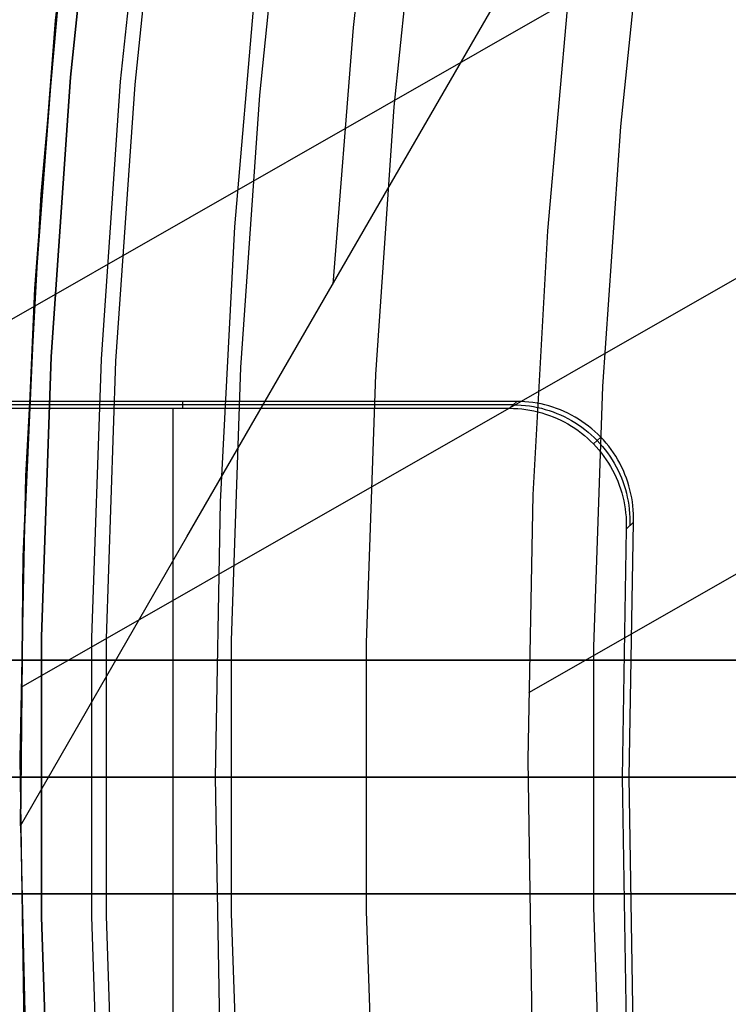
# Model space of a CAD drawing. Header units: millimetres. Extents: x 8929 to 10091, y -2708 to -1691.
# Tile 41 of 196: x 9440.47 to 9446.54, y -2060.07 to -2051.64. Entities that reach past the tile are written whole.
import ezdxf

# ---------------------------------------------------------------- set-up
doc = ezdxf.new("R2010")
doc.units = ezdxf.units.MM
for name, color, linetype in [('1', 7, 'Continuous'), ('COLOR EXT', 7, 'Continuous'), ('luz', 7, 'Continuous')]:
    doc.layers.add(name, color=color, linetype=linetype)

msp = doc.modelspace()

# ---------------------------------------------------------------- linework, layer by layer
at = {"layer": '1', "color": 7, "true_color": 0xffffff}
for p, q in [((9462.8723, -2041.3651, 34.8035), (9434.9805, -2057.3002, 34.8035)), ((9461.6654, -2045.2522, 42.8035), (9440.4802, -2057.3557, 42.8035)), ((9460.9807, -2048.1725, 76.4035), (9444.83, -2057.3997, 76.4035)), ((9441.0305, -2049.3588, 60.9035), (9440.7783, -2051.6452, 60.9035)), ((9440.7783, -2051.6452, 60.4064), (9441.0305, -2049.3588, 60.4064)), ((9441.0317, -2049.359, 59.9093), (9440.7793, -2051.6454, 59.9093)), ((9443.3313, -2051.7062, 63.4508), (9443.5784, -2049.5177, 63.4508)), ((9441.1537, -2049.7435, 46.1532), (9440.9056, -2052.1298, 46.1532)), ((9440.9056, -2052.1298, 53.1532), (9441.1537, -2049.7435, 53.1532)), ((9441.1537, -2049.7435, 49.6532), (9440.9056, -2052.1298, 49.6532)), ((9441.3359, -2052.167, 138.188), (9441.5824, -2049.7955, 138.188)), ((9440.6552, -2053.1335, 42.8035), (9440.8704, -2050.7276, 42.8035)), ((9440.6552, -2053.1335, 51.8535), (9440.8704, -2050.7276, 51.8535)), ((9442.514, -2051.0649, 44.6532), (9442.3101, -2053.4121, 44.6532)), ((9442.514, -2051.0649, 44.6532), (9442.3101, -2053.4121, 44.6532)), ((9443.3511, -2053.5605, 63.6228), (9444.8169, -2051.0223, 64.854)), ((9444.994, -2053.4457, 76.4035), (9445.1957, -2051.1903, 76.4035)), ((9440.7783, -2051.6452, 60.9035), (9440.6019, -2053.9388, 60.9035)), ((9440.6019, -2053.9388, 60.4064), (9440.7783, -2051.6452, 60.4064)), ((9440.7793, -2051.6454, 59.9093), (9440.6026, -2053.9388, 59.9093)), ((9443.1564, -2053.9016, 63.4508), (9443.3313, -2051.7062, 63.4508)), ((9440.9056, -2052.1298, 46.1532), (9440.7401, -2054.5233, 46.1532)), ((9440.7401, -2054.5233, 53.1532), (9440.9056, -2052.1298, 53.1532)), ((9440.9056, -2052.1298, 49.6532), (9440.7401, -2054.5233, 49.6532)), ((9441.1714, -2054.5457, 138.188), (9441.3359, -2052.167, 138.188)), ((9440.5237, -2055.5455, 42.8035), (9440.6552, -2053.1335, 42.8035)), ((9440.5237, -2055.5455, 51.8535), (9440.6552, -2053.1335, 51.8535)), ((9442.3101, -2053.4121, 44.6532), (9442.1877, -2055.765, 44.6532)), ((9442.3101, -2053.4121, 44.6532), (9442.1877, -2055.765, 44.6532)), ((9444.8707, -2055.7067, 76.4035), (9444.994, -2053.4457, 76.4035)), ((9441.9042, -2056.0662, 62.3056), (9443.3511, -2053.5605, 63.6228)), ((9440.6019, -2053.9388, 60.9035), (9440.5015, -2056.2369, 60.9035)), ((9440.5015, -2056.2369, 60.4064), (9440.6019, -2053.9388, 60.4064)), ((9440.6026, -2053.9388, 59.9093), (9440.5019, -2056.2369, 59.9093)), ((9440.7401, -2054.5233, 46.1532), (9440.6573, -2056.9211, 46.1532)), ((9440.6573, -2056.9211, 53.1532), (9440.7401, -2054.5233, 53.1532)), ((9440.7401, -2054.5233, 49.6532), (9440.6573, -2056.9211, 49.6532)), ((9441.0891, -2056.9286, 138.188), (9441.1714, -2054.5457, 138.188)), ((9440.4762, -2057.9605, 42.8035), (9440.5237, -2055.5455, 42.8035)), ((9440.4762, -2057.9605, 51.8535), (9440.5237, -2055.5455, 51.8535)), ((9444.8262, -2057.9706, 76.4035), (9444.8707, -2055.7067, 76.4035)), ((9442.1877, -2055.765, 44.6532), (9442.1469, -2058.1207, 44.6532)), ((9442.1877, -2055.765, 44.6532), (9442.1469, -2058.1207, 44.6532)), ((9440.4773, -2058.537, 60.9035), (9441.9042, -2056.0662, 62.3056)), ((9440.5015, -2056.2369, 60.9035), (9440.4773, -2058.537, 60.9035)), ((9440.5019, -2056.2369, 59.9093), (9440.4773, -2058.537, 59.9093)), ((9440.4773, -2058.537, 60.4064), (9440.5015, -2056.2369, 60.4064)), ((9440.6573, -2056.9211, 46.1532), (9440.6573, -2059.3204, 46.1532)), ((9440.6573, -2059.3204, 53.1532), (9440.6573, -2056.9211, 53.1532)), ((9440.6573, -2056.9211, 49.6532), (9440.6573, -2059.3204, 49.6532)), ((9441.0891, -2059.3129, 138.188), (9441.0891, -2056.9286, 138.188)), ((9440.5126, -2060.3758, 42.8035), (9440.4762, -2057.9605, 42.8035)), ((9440.5126, -2060.3758, 51.8535), (9440.4762, -2057.9605, 51.8535)), ((9444.8603, -2060.2347, 76.4035), (9444.8262, -2057.9706, 76.4035)), ((9460.6469, -2058.1207, 69.7042), (9432.061, -2058.1207, 69.7042)), ((9510.1469, -2058.1207, 71.7042), (9434.3416, -2058.1207, 71.7042)), ((9440.6478, -2058.1207, 46.102), (9440.6469, -2058.1207, 46.1532)), ((9440.6469, -2058.1207, 46.1532), (9440.6469, -2058.1207, 53.1532)), ((9460.6469, -2058.1207, 53.1532), (9440.6469, -2058.1207, 53.1532)), ((9440.6504, -2058.1207, 46.0509), (9440.6478, -2058.1207, 46.102)), ((9440.6548, -2058.1207, 45.9998), (9440.6504, -2058.1207, 46.0509)), ((9440.6609, -2058.1207, 45.949), (9440.6548, -2058.1207, 45.9998)), ((9440.6687, -2058.1207, 45.8984), (9440.6609, -2058.1207, 45.949)), ((9440.6783, -2058.1207, 45.8481), (9440.6687, -2058.1207, 45.8984)), ((9440.6896, -2058.1207, 45.7981), (9440.6783, -2058.1207, 45.8481)), ((9440.7026, -2058.1207, 45.7485), (9440.6896, -2058.1207, 45.7981)), ((9440.7172, -2058.1207, 45.6995), (9440.7026, -2058.1207, 45.7485)), ((9440.7335, -2058.1207, 45.6509), (9440.7172, -2058.1207, 45.6995)), ((9440.7515, -2058.1207, 45.603), (9440.7335, -2058.1207, 45.6509)), ((9440.7711, -2058.1207, 45.5556), (9440.7515, -2058.1207, 45.603)), ((9440.7923, -2058.1207, 45.509), (9440.7711, -2058.1207, 45.5556)), ((9440.8151, -2058.1207, 45.4631), (9440.7923, -2058.1207, 45.509)), ((9440.8394, -2058.1207, 45.4181), (9440.8151, -2058.1207, 45.4631)), ((9440.8653, -2058.1207, 45.3739), (9440.8394, -2058.1207, 45.4181)), ((9440.8927, -2058.1207, 45.3306), (9440.8653, -2058.1207, 45.3739)), ((9440.9215, -2058.1207, 45.2882), (9440.8927, -2058.1207, 45.3306)), ((9440.9517, -2058.1207, 45.2469), (9440.9215, -2058.1207, 45.2882)), ((9440.9834, -2058.1207, 45.2066), (9440.9517, -2058.1207, 45.2469)), ((9441.0164, -2058.1207, 45.1674), (9440.9834, -2058.1207, 45.2066)), ((9441.0507, -2058.1207, 45.1294), (9441.0164, -2058.1207, 45.1674)), ((9441.0863, -2058.1207, 45.0926), (9441.0507, -2058.1207, 45.1294)), ((9441.1231, -2058.1207, 45.057), (9441.0863, -2058.1207, 45.0926)), ((9441.1611, -2058.1207, 45.0227), (9441.1231, -2058.1207, 45.057)), ((9441.2003, -2058.1207, 44.9897), (9441.1611, -2058.1207, 45.0227)), ((9441.2406, -2058.1207, 44.958), (9441.2003, -2058.1207, 44.9897)), ((9441.2819, -2058.1207, 44.9278), (9441.2406, -2058.1207, 44.958)), ((9441.3243, -2058.1207, 44.899), (9441.2819, -2058.1207, 44.9278)), ((9441.3676, -2058.1207, 44.8716), (9441.3243, -2058.1207, 44.899)), ((9441.4118, -2058.1207, 44.8458), (9441.3676, -2058.1207, 44.8716)), ((9441.4568, -2058.1207, 44.8214), (9441.4118, -2058.1207, 44.8458)), ((9441.5027, -2058.1207, 44.7986), (9441.4568, -2058.1207, 44.8214)), ((9441.5493, -2058.1207, 44.7774), (9441.5027, -2058.1207, 44.7986)), ((9441.5966, -2058.1207, 44.7578), (9441.5493, -2058.1207, 44.7774)), ((9441.6446, -2058.1207, 44.7399), (9441.5966, -2058.1207, 44.7578)), ((9441.6932, -2058.1207, 44.7235), (9441.6446, -2058.1207, 44.7399)), ((9441.7422, -2058.1207, 44.7089), (9441.6932, -2058.1207, 44.7235)), ((9441.7918, -2058.1207, 44.6959), (9441.7422, -2058.1207, 44.7089)), ((9441.8417, -2058.1207, 44.6846), (9441.7918, -2058.1207, 44.6959)), ((9441.8921, -2058.1207, 44.6751), (9441.8417, -2058.1207, 44.6846)), ((9441.9427, -2058.1207, 44.6672), (9441.8921, -2058.1207, 44.6751)), ((9441.9935, -2058.1207, 44.6611), (9441.9427, -2058.1207, 44.6672)), ((9442.0446, -2058.1207, 44.6567), (9441.9935, -2058.1207, 44.6611)), ((9442.0957, -2058.1207, 44.6541), (9442.0446, -2058.1207, 44.6567)), ((9442.1469, -2058.1207, 44.6532), (9442.0957, -2058.1207, 44.6541)), ((9442.1469, -2058.1207, 44.6532), (9442.1877, -2060.4765, 44.6532)), ((9490.1473, -2058.1207, 44.6532), (9442.1469, -2058.1207, 44.6532)), ((9442.1469, -2058.1207, 44.6532), (9442.1877, -2060.4765, 44.6532)), ((9440.4773, -2058.537, 59.9093), (9440.4773, -2058.537, 60.9035)), ((9440.4773, -2058.537, 60.9035), (9440.5321, -2060.9135, 60.9035)), ((9440.6573, -2059.3204, 46.1532), (9440.7401, -2061.7182, 46.1532)), ((9440.7401, -2061.7182, 53.1532), (9440.6573, -2059.3204, 53.1532)), ((9440.6573, -2059.3204, 49.6532), (9440.7401, -2061.7182, 49.6532)), ((9441.1714, -2061.6958, 138.188), (9441.0891, -2059.3129, 138.188))]:
    msp.add_line(p, q, dxfattribs=at)
at = {"layer": 'COLOR EXT', "color": 30, "true_color": 0xff8d00}
for p, q in [((9439.0032, -2054.965, 15.5035), (9444.6675, -2054.965, 15.5035)), ((9444.6981, -2054.9353, 17.5035), (9439.0347, -2054.9353, 17.5035)), ((9444.7288, -2054.9056, 19.5035), (9439.0662, -2054.9056, 19.5035)), ((9441.786, -2061.2765, 15.5035), (9441.786, -2054.965, 15.5035)), ((9441.866, -2054.9056, 19.5035), (9441.866, -2054.965, 15.5035)), ((9444.7288, -2054.9056, 19.5035), (9444.6675, -2054.965, 15.5035)), ((9444.6675, -2054.965, 15.5035), (9444.7023, -2054.9656, 15.5035)), ((9444.6982, -2054.9353, 17.5068), (9444.733, -2054.9359, 17.5063)), ((9444.7023, -2054.9656, 15.5035), (9444.7371, -2054.9674, 15.5035)), ((9444.7637, -2054.9062, 19.5035), (9444.7288, -2054.9056, 19.5035)), ((9444.733, -2054.9359, 17.5063), (9444.7679, -2054.9377, 17.5058)), ((9444.7371, -2054.9674, 15.5035), (9444.7719, -2054.9704, 15.5035)), ((9444.7985, -2054.9081, 19.5035), (9444.7637, -2054.9062, 19.5035)), ((9444.7679, -2054.9377, 17.5058), (9444.8026, -2054.9407, 17.5053)), ((9444.7719, -2054.9704, 15.5035), (9444.8065, -2054.9747, 15.5035)), ((9444.8333, -2054.9111, 19.5035), (9444.7985, -2054.9081, 19.5035)), ((9444.8026, -2054.9407, 17.5053), (9444.8372, -2054.945, 17.5048)), ((9444.8065, -2054.9747, 15.5035), (9444.8409, -2054.9801, 15.5035)), ((9444.8679, -2054.9153, 19.5035), (9444.8333, -2054.9111, 19.5035)), ((9444.8372, -2054.945, 17.5048), (9444.8716, -2054.9505, 17.5044)), ((9444.9024, -2054.9208, 19.5035), (9444.8679, -2054.9153, 19.5035)), ((9444.8716, -2054.9505, 17.5044), (9444.9059, -2054.9571, 17.504)), ((9444.9366, -2054.9275, 19.5035), (9444.9024, -2054.9208, 19.5035)), ((9444.9059, -2054.9571, 17.504), (9444.9398, -2054.965, 17.5036)), ((9444.9706, -2054.9353, 19.5035), (9444.9366, -2054.9275, 19.5035)), ((9444.9398, -2054.965, 17.5036), (9444.9735, -2054.974, 17.5032)), ((9445.0043, -2054.9443, 19.5035), (9444.9706, -2054.9353, 19.5035)), ((9444.9735, -2054.974, 17.5032), (9445.0069, -2054.9842, 17.5028)), ((9445.0376, -2054.9545, 19.5035), (9445.0043, -2054.9443, 19.5035)), ((9445.0706, -2054.9659, 19.5035), (9445.0376, -2054.9545, 19.5035)), ((9445.1032, -2054.9783, 19.5035), (9445.0706, -2054.9659, 19.5035)), ((9444.8409, -2054.9801, 15.5035), (9444.8751, -2054.9868, 15.5035)), ((9444.8751, -2054.9868, 15.5035), (9444.9091, -2054.9946, 15.5035)), ((9444.9091, -2054.9946, 15.5035), (9444.9428, -2055.0036, 15.5035)), ((9444.9428, -2055.0036, 15.5035), (9444.9761, -2055.0138, 15.5035)), ((9444.9761, -2055.0138, 15.5035), (9445.0091, -2055.0251, 15.5035)), ((9445.0069, -2054.9842, 17.5028), (9445.0398, -2054.9955, 17.5025)), ((9445.0091, -2055.0251, 15.5035), (9445.0416, -2055.0376, 15.5035)), ((9445.0398, -2054.9955, 17.5025), (9445.0724, -2055.008, 17.5022)), ((9445.0416, -2055.0376, 15.5035), (9445.0737, -2055.0512, 15.5035)), ((9445.0724, -2055.008, 17.5022), (9445.1045, -2055.0216, 17.5019)), ((9445.0737, -2055.0512, 15.5035), (9445.1053, -2055.0659, 15.5035)), ((9445.1353, -2054.992, 19.5035), (9445.1032, -2054.9783, 19.5035)), ((9445.1045, -2055.0216, 17.5019), (9445.1361, -2055.0363, 17.5016)), ((9445.1669, -2055.0067, 19.5035), (9445.1353, -2054.992, 19.5035)), ((9445.1361, -2055.0363, 17.5016), (9445.1672, -2055.0522, 17.5014)), ((9445.198, -2055.0225, 19.5035), (9445.1669, -2055.0067, 19.5035)), ((9445.1672, -2055.0522, 17.5014), (9445.1977, -2055.0691, 17.5012)), ((9445.2285, -2055.0394, 19.5035), (9445.198, -2055.0225, 19.5035)), ((9445.2584, -2055.0574, 19.5035), (9445.2285, -2055.0394, 19.5035)), ((9445.2877, -2055.0764, 19.5035), (9445.2584, -2055.0574, 19.5035)), ((9445.1053, -2055.0659, 15.5035), (9445.1364, -2055.0817, 15.5035)), ((9445.1364, -2055.0817, 15.5035), (9445.1669, -2055.0986, 15.5035)), ((9445.1669, -2055.0986, 15.5035), (9445.1968, -2055.1165, 15.5035)), ((9445.1968, -2055.1165, 15.5035), (9445.226, -2055.1355, 15.5035)), ((9445.1977, -2055.0691, 17.5012), (9445.2275, -2055.087, 17.501)), ((9445.226, -2055.1355, 15.5035), (9445.2546, -2055.1555, 15.5035)), ((9445.2275, -2055.087, 17.501), (9445.2568, -2055.106, 17.5008)), ((9445.2568, -2055.106, 17.5008), (9445.2854, -2055.126, 17.5007)), ((9445.2854, -2055.126, 17.5007), (9445.3132, -2055.1469, 17.5005)), ((9445.3163, -2055.0964, 19.5035), (9445.2877, -2055.0764, 19.5035)), ((9445.3441, -2055.1173, 19.5035), (9445.3163, -2055.0964, 19.5035)), ((9445.3712, -2055.1393, 19.5035), (9445.3441, -2055.1173, 19.5035)), ((9445.3976, -2055.1622, 19.5035), (9445.3712, -2055.1393, 19.5035)), ((9445.2546, -2055.1555, 15.5035), (9445.2824, -2055.1764, 15.5035)), ((9445.2824, -2055.1764, 15.5035), (9445.3096, -2055.1984, 15.5035)), ((9445.3096, -2055.1984, 15.5035), (9445.3359, -2055.2212, 15.5035)), ((9445.3132, -2055.1469, 17.5005), (9445.3403, -2055.1689, 17.5004)), ((9445.3359, -2055.2212, 15.5035), (9445.3614, -2055.245, 15.5035)), ((9445.3403, -2055.1689, 17.5004), (9445.3667, -2055.1917, 17.5004)), ((9445.3667, -2055.1917, 17.5004), (9445.3922, -2055.2155, 17.5003)), ((9445.3861, -2055.2696, 15.5035), (9445.4478, -2055.2106, 19.5035)), ((9445.3922, -2055.2155, 17.5003), (9445.4169, -2055.2401, 17.5003)), ((9445.4231, -2055.1859, 19.5035), (9445.3976, -2055.1622, 19.5035)), ((9445.4478, -2055.2106, 19.5035), (9445.4231, -2055.1859, 19.5035)), ((9445.4716, -2055.2361, 19.5035), (9445.4478, -2055.2106, 19.5035)), ((9445.3614, -2055.245, 15.5035), (9445.3861, -2055.2696, 15.5035)), ((9445.3861, -2055.2696, 15.5035), (9445.4099, -2055.2951, 15.5035)), ((9445.4099, -2055.2951, 15.5035), (9445.4328, -2055.3213, 15.5035)), ((9445.4169, -2055.2401, 17.5003), (9445.4407, -2055.2656, 17.5003)), ((9445.4407, -2055.2656, 17.5003), (9445.4636, -2055.2919, 17.5004)), ((9445.4636, -2055.2919, 17.5004), (9445.4855, -2055.319, 17.5004)), ((9445.4945, -2055.2624, 19.5035), (9445.4716, -2055.2361, 19.5035)), ((9445.5164, -2055.2895, 19.5035), (9445.4945, -2055.2624, 19.5035)), ((9445.5374, -2055.3173, 19.5035), (9445.5164, -2055.2895, 19.5035)), ((9445.4328, -2055.3213, 15.5035), (9445.4547, -2055.3484, 15.5035)), ((9445.4547, -2055.3484, 15.5035), (9445.4757, -2055.3762, 15.5035)), ((9445.4757, -2055.3762, 15.5035), (9445.4958, -2055.4048, 15.5035)), ((9445.4855, -2055.319, 17.5004), (9445.5065, -2055.3468, 17.5005)), ((9445.5065, -2055.3468, 17.5005), (9445.5266, -2055.3754, 17.5007)), ((9445.5266, -2055.3754, 17.5007), (9445.5456, -2055.4046, 17.5008)), ((9445.5575, -2055.3459, 19.5035), (9445.5374, -2055.3173, 19.5035)), ((9445.5765, -2055.3751, 19.5035), (9445.5575, -2055.3459, 19.5035)), ((9445.5945, -2055.405, 19.5035), (9445.5765, -2055.3751, 19.5035)), ((9445.4958, -2055.4048, 15.5035), (9445.5148, -2055.434, 15.5035)), ((9445.5148, -2055.434, 15.5035), (9445.5328, -2055.4638, 15.5035)), ((9445.5328, -2055.4638, 15.5035), (9445.5497, -2055.4943, 15.5035)), ((9445.5456, -2055.4046, 17.5008), (9445.5636, -2055.4345, 17.501)), ((9445.5636, -2055.4345, 17.501), (9445.5805, -2055.4649, 17.5012)), ((9445.5805, -2055.4649, 17.5012), (9445.5964, -2055.496, 17.5014)), ((9445.6114, -2055.4355, 19.5035), (9445.5945, -2055.405, 19.5035)), ((9445.6272, -2055.4666, 19.5035), (9445.6114, -2055.4355, 19.5035)), ((9445.642, -2055.4982, 19.5035), (9445.6272, -2055.4666, 19.5035)), ((9445.5497, -2055.4943, 15.5035), (9445.5656, -2055.5253, 15.5035)), ((9445.5656, -2055.5253, 15.5035), (9445.5804, -2055.5569, 15.5035)), ((9445.5804, -2055.5569, 15.5035), (9445.594, -2055.589, 15.5035)), ((9445.5964, -2055.496, 17.5014), (9445.6111, -2055.5276, 17.5016)), ((9445.6111, -2055.5276, 17.5016), (9445.6248, -2055.5597, 17.5019)), ((9445.6248, -2055.5597, 17.5019), (9445.6373, -2055.5922, 17.5022)), ((9445.6557, -2055.5303, 19.5035), (9445.642, -2055.4982, 19.5035)), ((9445.6682, -2055.5628, 19.5035), (9445.6557, -2055.5303, 19.5035)), ((9445.6796, -2055.5958, 19.5035), (9445.6682, -2055.5628, 19.5035)), ((9445.594, -2055.589, 15.5035), (9445.6066, -2055.6215, 15.5035)), ((9445.6066, -2055.6215, 15.5035), (9445.618, -2055.6545, 15.5035)), ((9445.6373, -2055.5922, 17.5022), (9445.6487, -2055.6251, 17.5025)), ((9445.6487, -2055.6251, 17.5025), (9445.659, -2055.6585, 17.5028)), ((9445.6898, -2055.6292, 19.5035), (9445.6796, -2055.5958, 19.5035)), ((9445.6988, -2055.6628, 19.5035), (9445.6898, -2055.6292, 19.5035)), ((9445.618, -2055.6545, 15.5035), (9445.6282, -2055.6878, 15.5035)), ((9445.6282, -2055.6878, 15.5035), (9445.6373, -2055.7214, 15.5035)), ((9445.6373, -2055.7214, 15.5035), (9445.6452, -2055.7554, 15.5035)), ((9445.659, -2055.6585, 17.5028), (9445.668, -2055.6921, 17.5032)), ((9445.668, -2055.6921, 17.5032), (9445.6759, -2055.7261, 17.5036)), ((9445.6759, -2055.7261, 17.5036), (9445.6826, -2055.7603, 17.504)), ((9445.7067, -2055.6968, 19.5035), (9445.6988, -2055.6628, 19.5035)), ((9445.7134, -2055.7311, 19.5035), (9445.7067, -2055.6968, 19.5035)), ((9445.7189, -2055.7655, 19.5035), (9445.7134, -2055.7311, 19.5035)), ((9445.6452, -2055.7554, 15.5035), (9445.6519, -2055.7896, 15.5035)), ((9445.6519, -2055.7896, 15.5035), (9445.6574, -2055.824, 15.5035)), ((9445.6826, -2055.7603, 17.504), (9445.6881, -2055.7947, 17.5044)), ((9445.6881, -2055.7947, 17.5044), (9445.6924, -2055.8293, 17.5048)), ((9445.7231, -2055.8001, 19.5035), (9445.7189, -2055.7655, 19.5035)), ((9445.7262, -2055.8349, 19.5035), (9445.7231, -2055.8001, 19.5035)), ((9445.6574, -2055.824, 15.5035), (9445.6617, -2055.8586, 15.5035)), ((9445.6617, -2055.8586, 15.5035), (9445.6648, -2055.8933, 15.5035)), ((9445.6648, -2055.8933, 15.5035), (9445.6667, -2055.9282, 15.5035)), ((9445.6924, -2055.8293, 17.5048), (9445.6955, -2055.8641, 17.5053)), ((9445.6955, -2055.8641, 17.5053), (9445.6974, -2055.8989, 17.5058)), ((9445.6974, -2055.8989, 17.5058), (9445.6981, -2055.9337, 17.5063)), ((9445.7281, -2055.8697, 19.5035), (9445.7262, -2055.8349, 19.5035)), ((9445.7287, -2055.9046, 19.5035), (9445.7281, -2055.8697, 19.5035)), ((9445.6667, -2055.9282, 15.5035), (9445.6673, -2055.963, 15.5035)), ((9445.7281, -2055.9395, 19.5035), (9445.6668, -2055.9979, 15.5035)), ((9445.6673, -2055.963, 15.5035), (9445.6668, -2055.9979, 15.5035)), ((9445.6911, -2058.1207, 19.5035), (9445.7281, -2055.9395, 19.5035)), ((9445.6981, -2055.9337, 17.5063), (9445.6975, -2055.9686, 17.5068)), ((9445.7281, -2055.9395, 19.5035), (9445.7287, -2055.9046, 19.5035)), ((9445.6668, -2055.9979, 15.5035), (9445.6318, -2058.1207, 15.5035)), ((9436.9829, -2057.1207, 21.6035), (9474.99, -2057.1207, 21.6035)), ((9474.99, -2057.1207, 25.6035), (9436.9829, -2057.1207, 25.6035)), ((9436.9829, -2057.1207, 23.6035), (9474.99, -2057.1207, 23.6035)), ((9474.976, -2058.1207, 25.6035), (9436.976, -2058.1207, 25.6035)), ((9445.6318, -2058.1207, 15.5035), (9438.3818, -2058.1207, 15.5035)), ((9445.6318, -2058.1207, 15.5035), (9445.6668, -2060.2436, 15.5035)), ((9445.6911, -2058.1207, 19.5035), (9445.6318, -2058.1207, 15.5035)), ((9445.7281, -2060.302, 19.5035), (9445.6911, -2058.1207, 19.5035)), ((9477.476, -2058.1207, 19.5035), (9445.6911, -2058.1207, 19.5035)), ((9474.9906, -2059.1207, 21.6035), (9436.9829, -2059.1207, 21.6035)), ((9436.9829, -2059.1207, 25.6035), (9474.9906, -2059.1207, 25.6035)), ((9474.9906, -2059.1207, 23.6035), (9436.9829, -2059.1207, 23.6035))]:
    msp.add_line(p, q, dxfattribs=at)
at = {"layer": 'luz', "color": 7, "true_color": 0xffffff}
for p, q in [((9441.7019, -2049.8308, -29.2885), (9441.4565, -2052.1923, -29.2885)), ((9442.528, -2052.285, -29.5754), (9442.7696, -2049.9604, -29.5754)), ((9443.9141, -2050.0994, -29.883), (9443.6766, -2052.3844, -29.883)), ((9445.847, -2050.3341, -28.8199), (9445.6165, -2052.5522, -28.8199)), ((9441.4565, -2052.1923, -29.2885), (9441.2927, -2054.5608, -29.2885)), ((9442.3668, -2054.6165, -29.5754), (9442.528, -2052.285, -29.5754)), ((9443.6766, -2052.3844, -29.883), (9443.5181, -2054.6762, -29.883)), ((9445.6165, -2052.5522, -28.8199), (9445.4626, -2054.777, -28.8199)), ((9441.2927, -2054.5608, -29.2885), (9441.2107, -2056.9336, -29.2885)), ((9442.2861, -2056.9522, -29.5754), (9442.3668, -2054.6165, -29.5754)), ((9443.5181, -2054.6762, -29.883), (9443.4388, -2056.9721, -29.883)), ((9445.4626, -2054.777, -28.8199), (9445.3856, -2057.0057, -28.8199)), ((9441.2107, -2056.9336, -29.2885), (9441.2107, -2059.3079, -29.2885)), ((9442.2861, -2059.2893, -29.5754), (9442.2861, -2056.9522, -29.5754)), ((9443.4388, -2056.9721, -29.883), (9443.4388, -2059.2694, -29.883)), ((9445.3856, -2057.0057, -28.8199), (9445.3856, -2059.2358, -28.8199)), ((9439.6615, -2058.1207, -26.4211), (9445.7837, -2058.1207, -24.0973)), ((9440.4661, -2058.1207, -29.4172), (9440.5371, -2058.1207, -29.3929)), ((9440.5371, -2058.1207, -29.3929), (9440.6088, -2058.1207, -29.3711)), ((9440.6088, -2058.1207, -29.3711), (9440.6813, -2058.1207, -29.3518)), ((9440.6813, -2058.1207, -29.3518), (9440.7544, -2058.1207, -29.3351)), ((9440.7544, -2058.1207, -29.3351), (9440.828, -2058.1207, -29.3209)), ((9440.828, -2058.1207, -29.3209), (9440.9021, -2058.1207, -29.3092)), ((9440.9021, -2058.1207, -29.3092), (9440.9766, -2058.1207, -29.3001)), ((9440.9766, -2058.1207, -29.3001), (9441.0513, -2058.1207, -29.2937)), ((9441.0513, -2058.1207, -29.2937), (9441.1262, -2058.1207, -29.2898)), ((9441.1262, -2058.1207, -29.2898), (9441.2012, -2058.1207, -29.2885)), ((9441.2012, -2058.1207, -29.2885), (9441.2762, -2058.1207, -29.2898)), ((9441.2762, -2058.1207, -29.2898), (9441.3511, -2058.1207, -29.2938)), ((9441.3511, -2058.1207, -29.2938), (9441.4258, -2058.1207, -29.3003)), ((9441.4258, -2058.1207, -29.3003), (9441.5003, -2058.1207, -29.3094)), ((9441.5003, -2058.1207, -29.3094), (9441.5744, -2058.1207, -29.3211)), ((9441.5744, -2058.1207, -29.3211), (9441.648, -2058.1207, -29.3354)), ((9441.648, -2058.1207, -29.3354), (9441.7211, -2058.1207, -29.3522)), ((9441.7211, -2058.1207, -29.3522), (9441.7936, -2058.1207, -29.3716)), ((9441.7936, -2058.1207, -29.3716), (9441.8653, -2058.1207, -29.3934)), ((9441.8653, -2058.1207, -29.3934), (9441.9362, -2058.1207, -29.4177)), ((9441.9362, -2058.1207, -29.4177), (9442.0063, -2058.1207, -29.4445)), ((9442.0063, -2058.1207, -29.4445), (9442.0754, -2058.1207, -29.4737)), ((9442.0754, -2058.1207, -29.4737), (9442.1434, -2058.1207, -29.5053)), ((9442.1434, -2058.1207, -29.5053), (9442.2103, -2058.1207, -29.5392)), ((9442.2103, -2058.1207, -29.5392), (9442.276, -2058.1207, -29.5754)), ((9442.3461, -2058.1207, -29.6141), (9442.276, -2058.1207, -29.5754)), ((9442.4174, -2058.1207, -29.6503), (9442.3461, -2058.1207, -29.6141)), ((9442.49, -2058.1207, -29.684), (9442.4174, -2058.1207, -29.6503)), ((9442.5636, -2058.1207, -29.7152), (9442.49, -2058.1207, -29.684)), ((9442.6383, -2058.1207, -29.7438), (9442.5636, -2058.1207, -29.7152)), ((9442.714, -2058.1207, -29.7698), (9442.6383, -2058.1207, -29.7438)), ((9442.7905, -2058.1207, -29.7932), (9442.714, -2058.1207, -29.7698)), ((9442.8678, -2058.1207, -29.8139), (9442.7905, -2058.1207, -29.7932)), ((9442.9457, -2058.1207, -29.832), (9442.8678, -2058.1207, -29.8139)), ((9443.0242, -2058.1207, -29.8473), (9442.9457, -2058.1207, -29.832)), ((9443.1032, -2058.1207, -29.8599), (9443.0242, -2058.1207, -29.8473)), ((9443.1826, -2058.1207, -29.8698), (9443.1032, -2058.1207, -29.8599)), ((9443.2623, -2058.1207, -29.877), (9443.1826, -2058.1207, -29.8698)), ((9443.3422, -2058.1207, -29.8813), (9443.2623, -2058.1207, -29.877)), ((9443.4222, -2058.1207, -29.883), (9443.3422, -2058.1207, -29.8813)), ((9443.5022, -2058.1207, -29.8818), (9443.4222, -2058.1207, -29.883)), ((9443.5821, -2058.1207, -29.8779), (9443.5022, -2058.1207, -29.8818)), ((9443.6618, -2058.1207, -29.8712), (9443.5821, -2058.1207, -29.8779)), ((9443.7413, -2058.1207, -29.8618), (9443.6618, -2058.1207, -29.8712)), ((9443.8203, -2058.1207, -29.8496), (9443.7413, -2058.1207, -29.8618)), ((9443.8989, -2058.1207, -29.8347), (9443.8203, -2058.1207, -29.8496)), ((9443.977, -2058.1207, -29.8171), (9443.8989, -2058.1207, -29.8347)), ((9444.0544, -2058.1207, -29.7969), (9443.977, -2058.1207, -29.8171)), ((9444.131, -2058.1207, -29.7739), (9444.0544, -2058.1207, -29.7969)), ((9444.2068, -2058.1207, -29.7483), (9444.131, -2058.1207, -29.7739)), ((9444.2817, -2058.1207, -29.7201), (9444.2068, -2058.1207, -29.7483)), ((9444.3555, -2058.1207, -29.6894), (9444.2817, -2058.1207, -29.7201)), ((9444.4283, -2058.1207, -29.6561), (9444.3555, -2058.1207, -29.6894)), ((9444.4998, -2058.1207, -29.6203), (9444.4283, -2058.1207, -29.6561)), ((9444.5701, -2058.1207, -29.5821), (9444.4998, -2058.1207, -29.6203)), ((9444.639, -2058.1207, -29.5414), (9444.5701, -2058.1207, -29.5821)), ((9444.7065, -2058.1207, -29.4984), (9444.639, -2058.1207, -29.5414)), ((9444.7724, -2058.1207, -29.4531), (9444.7065, -2058.1207, -29.4984)), ((9444.8368, -2058.1207, -29.4056), (9444.7724, -2058.1207, -29.4531)), ((9444.8994, -2058.1207, -29.3558), (9444.8368, -2058.1207, -29.4056)), ((9444.9603, -2058.1207, -29.3039), (9444.8994, -2058.1207, -29.3558)), ((9445.0194, -2058.1207, -29.25), (9444.9603, -2058.1207, -29.3039)), ((9445.0766, -2058.1207, -29.194), (9445.0194, -2058.1207, -29.25)), ((9445.1318, -2058.1207, -29.1361), (9445.0766, -2058.1207, -29.194)), ((9445.1849, -2058.1207, -29.0763), (9445.1318, -2058.1207, -29.1361)), ((9445.236, -2058.1207, -29.0147), (9445.1849, -2058.1207, -29.0763)), ((9445.2849, -2058.1207, -28.9514), (9445.236, -2058.1207, -29.0147)), ((9445.3316, -2058.1207, -28.8865), (9445.2849, -2058.1207, -28.9514)), ((9445.376, -2058.1207, -28.8199), (9445.3316, -2058.1207, -28.8865)), ((9445.376, -2058.1207, -28.8199), (9445.4204, -2058.1207, -28.7534)), ((9445.4204, -2058.1207, -28.7534), (9445.4671, -2058.1207, -28.6884)), ((9445.4671, -2058.1207, -28.6884), (9445.516, -2058.1207, -28.6251)), ((9445.516, -2058.1207, -28.6251), (9445.5671, -2058.1207, -28.5635)), ((9445.5671, -2058.1207, -28.5635), (9445.6203, -2058.1207, -28.5037)), ((9445.6203, -2058.1207, -28.5037), (9445.6755, -2058.1207, -28.4458)), ((9445.6755, -2058.1207, -28.4458), (9445.7326, -2058.1207, -28.3899)), ((9445.7326, -2058.1207, -28.3899), (9445.7917, -2058.1207, -28.3359)), ((9445.7837, -2058.1207, -24.0973), (9451.9825, -2058.1207, -21.9863)), ((9445.7917, -2058.1207, -28.3359), (9445.8526, -2058.1207, -28.284)), ((9445.8526, -2058.1207, -28.284), (9445.9152, -2058.1207, -28.2343)), ((9445.9152, -2058.1207, -28.2343), (9445.9796, -2058.1207, -28.1867)), ((9445.9796, -2058.1207, -28.1867), (9446.0455, -2058.1207, -28.1414)), ((9446.0455, -2058.1207, -28.1414), (9446.113, -2058.1207, -28.0984)), ((9446.113, -2058.1207, -28.0984), (9446.1819, -2058.1207, -28.0578)), ((9446.1819, -2058.1207, -28.0578), (9446.2522, -2058.1207, -28.0195)), ((9446.2522, -2058.1207, -28.0195), (9446.3237, -2058.1207, -27.9837)), ((9446.3237, -2058.1207, -27.9837), (9446.3965, -2058.1207, -27.9505)), ((9446.3965, -2058.1207, -27.9505), (9446.4703, -2058.1207, -27.9197)), ((9446.4703, -2058.1207, -27.9197), (9446.5452, -2058.1207, -27.8915)), ((9443.4388, -2059.2694, -29.883), (9443.5181, -2061.5653, -29.883)), ((9445.3856, -2059.2358, -28.8199), (9445.4626, -2061.4645, -28.8199)), ((9441.2107, -2059.3079, -29.2885), (9441.2927, -2061.6807, -29.2885)), ((9442.3668, -2061.625, -29.5754), (9442.2861, -2059.2893, -29.5754))]:
    msp.add_line(p, q, dxfattribs=at)

doc.saveas('drawing.dxf')
